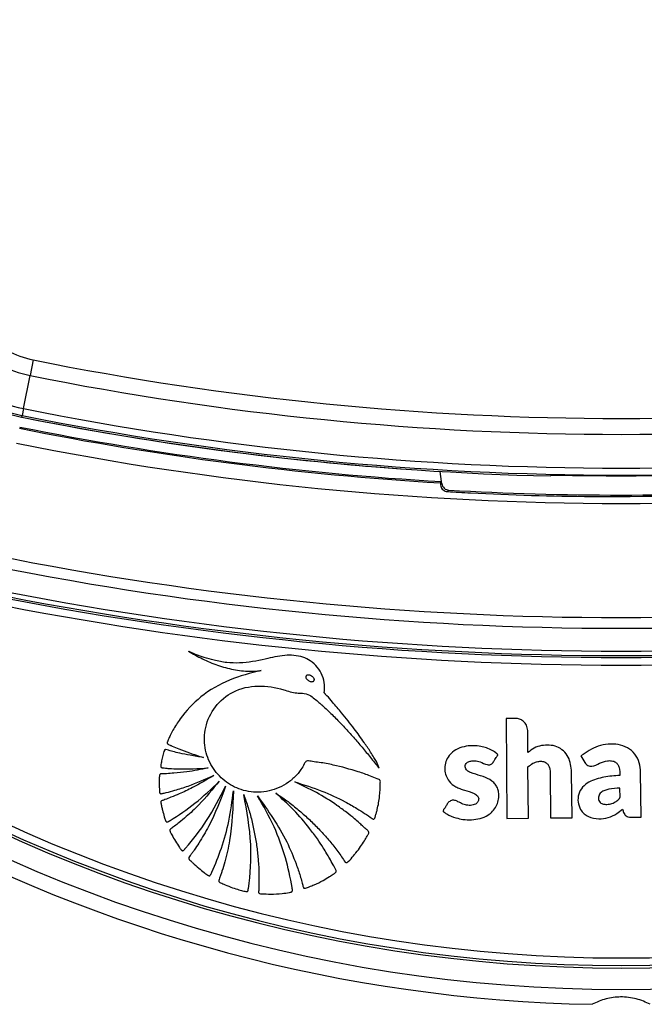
# Model space of a CAD drawing. Header units: millimetres. Extents: x 20 to 26059, y 28 to 17777.
# Tile 57 of 90: x 9019 to 9101, y 13064 to 13194. Entities that reach past the tile are written whole.
import ezdxf

# ---------------------------------------------------------------- set-up
doc = ezdxf.new("R2010")
doc.units = ezdxf.units.MM
doc.header["$LTSCALE"] = 2

msp = doc.modelspace()

# ---------------------------------------------------------------- linework, layer by layer
at = {"color": 7, "linetype": 'Continuous', "lineweight": 25}
for p, q in [((9021.13, 13149.2), (9020.72, 13147.15)), ((9019.85, 13142.79), (9020.72, 13147.15)), ((9019.67, 13141.9), (9019.62, 13141.68)), ((9019.85, 13142.79), (9019.67, 13141.9)), ((9074.83, 13133.2), (9074.66, 13134.54)), ((9074.68, 13133.03), (9074.83, 13133.2)), ((9074.86, 13132.94), (9074.83, 13133.2)), ((9089.12, 13133.94), (9089.19, 13134.01)), ((9084.52, 13102.07), (9083.32, 13102.05)), ((9083.32, 13102.05), (9083.44, 13088.92)), ((9086.18, 13097.56), (9086.16, 13100.46)), ((9093.17, 13097.14), (9093.68, 13096.26)), ((9086.26, 13088.95), (9086.2, 13095.68)), ((9089.12, 13094.97), (9089.17, 13088.97)), ((9091.99, 13089), (9091.94, 13095)), ((9101.07, 13089.08), (9101.01, 13094.97)), ((9083.44, 13088.92), (9086.26, 13088.95)), ((9089.17, 13088.97), (9091.99, 13089))]:
    msp.add_line(p, q, dxfattribs=at)
at = {"color": 7, "linetype": 'Continuous', "lineweight": 25, "flags": 128}
for points in [[(9074.86, 13132.94), (9074.77, 13132.85), (9074.69, 13132.76)], [(9075.62, 13131.88), (9075.65, 13131.91), (9075.77, 13132.04), (9075.8, 13132.07)]]:
    msp.add_lwpolyline(points, dxfattribs=at)
at = {"color": 7, "linetype": 'Continuous', "lineweight": 25}
for centre, radius, start, end in [((9098.46, 13264.43), 198, 200.8585, 339.1415), ((9098.46, 13264.43), 195.2, 201.1724, 338.8276), ((9023.56, 13161.29), 12.33, 225, 258.6328), ((9023.56, 13161.29), 14.42, 225, 258.6328), ((9098.46, 13533.83), 392.33, 258.6328, 281.3672), ((9023.56, 13161.29), 20, 225, 258.6328), ((9023.56, 13161.29), 19.78, 225, 258.6328), ((9023.56, 13161.29), 18.86, 225, 258.6328), ((9098.46, 13533.83), 394.42, 258.6328, 281.3672), ((9098.46, 13533.83), 399.78, 258.6328, 281.3672), ((9098.46, 13533.83), 398.86, 258.6328, 281.3672), ((9098.46, 13533.83), 400, 258.6328, 268.6625), ((9098.46, 13533.83), 400, 258.6328, 265.8526), ((9098.46, 13533.83), 401.5, 258.6328, 266.604), ((9098.46, 13533.83), 401.33, 258.6328, 266.6247), ((9098.46, 13533.83), 403.5, 258.6328, 281.3672), ((9098.46, 13533.83), 399.86, 269.2454, 270.7546), ((9098.46, 13532.83), 401.4, 266.7638, 273.2362), ((9098.46, 13533.83), 418.51, 258.6328, 281.3672), ((9098.46, 13533.83), 419.92, 258.6328, 281.3672), ((9098.46, 13533.83), 423.51, 258.6328, 281.3672), ((9098.46, 13533.83), 422.92, 258.6328, 281.3672), ((9098.46, 13533.83), 424.76, 258.6328, 281.3672), ((9098.46, 13533.83), 423.76, 258.6328, 281.3672), ((9098.46, 13264.43), 200, 241.0906, 268.9094)]:
    msp.add_arc(centre, radius, start, end, dxfattribs=at)
at = {"color": 8, "linetype": 'Continuous', "lineweight": 25}
for radius, start, end in [(195.2, 201.1724, 338.8276), (194.87, 201.2097, 338.7903), (193.87, 201.3244, 338.6756)]:
    msp.add_arc((9098.46, 13264.43), radius, start, end, dxfattribs=at)
at = {"color": 7, "linetype": 'Continuous', "lineweight": 25}
for points, knots in [([(9074.68, 13133.03), (9074.68, 13133.01), (9074.67, 13132.98), (9074.69, 13132.82), (9074.69, 13132.76)], [0, 0, 0, 0, 0.649892, 1, 1, 1, 1]), ([(9074.86, 13132.94), (9074.89, 13132.82), (9074.95, 13132.59), (9075.18, 13132.31), (9075.47, 13132.12), (9075.69, 13132.09), (9075.8, 13132.07)], [0, 0, 0, 0, 0.270486, 0.513639, 0.75682, 1, 1, 1, 1]), ([(9089.19, 13134.01), (9089.25, 13134.02), (9089.35, 13134.03), (9090.06, 13134.04), (9091.09, 13134.03), (9092.2, 13134.02), (9092.92, 13134.01), (9093.19, 13134.01)], [0, 0, 0, 0, 0.217051, 0.434103, 0.651134, 0.868186, 1, 1, 1, 1]), ([(9074.69, 13132.76), (9074.71, 13132.66), (9074.74, 13132.5), (9074.91, 13132.22), (9075.14, 13132.01), (9075.39, 13131.9), (9075.56, 13131.88), (9075.62, 13131.88)], [0, 0, 0, 0, 0.304041, 0.505623, 0.708168, 0.890585, 1, 1, 1, 1]), ([(9075.62, 13131.88), (9076.63, 13131.82), (9082.97, 13131.48), (9098.2, 13130.99), (9112.42, 13131.54), (9121.3, 13131.88)], [0, 0, 0, 0, 0.0665244, 0.4166659, 1, 1, 1, 1]), ([(9066.64, 13095.5), (9066.53, 13095.8), (9066.35, 13096.3), (9065.91, 13096.98), (9065.39, 13097.83), (9064.53, 13099.09), (9063.28, 13100.82), (9061.88, 13102.59), (9060.66, 13104.03), (9059.96, 13104.84), (9059.62, 13105.18), (9059.53, 13105.29), (9059.49, 13105.35), (9059.45, 13105.38), (9059.43, 13105.4), (9059.41, 13105.44), (9059.41, 13105.5), (9059.42, 13105.58), (9059.46, 13105.75), (9059.45, 13105.99), (9059.45, 13106.22), (9059.44, 13106.36), (9059.44, 13106.42), (9059.44, 13106.44), (9059.44, 13106.46), (9059.44, 13106.46), (9059.43, 13106.46), (9059.43, 13106.46), (9059.43, 13106.47), (9059.4, 13106.89), (9059.2, 13107.73), (9058.54, 13108.83), (9057.65, 13109.64), (9056.22, 13110.34), (9054.12, 13110.46), (9051.4, 13109.78), (9048.85, 13109.3), (9046.58, 13109.36), (9045.02, 13109.66), (9043.7, 13110.03), (9042.62, 13110.42), (9041.93, 13110.71), (9041.58, 13110.88), (9041.54, 13110.9)], [0, 0, 0, 0, 0.02822, 0.047024, 0.072189, 0.117124, 0.182915, 0.263094, 0.318189, 0.351119, 0.358364, 0.361518, 0.363967, 0.364769, 0.365681, 0.366458, 0.368426, 0.370883, 0.374355, 0.383843, 0.39149, 0.394855, 0.396335, 0.396987, 0.397274, 0.3974, 0.397455, 0.39748, 0.39749, 0.397499, 0.435527, 0.473257, 0.509719, 0.541957, 0.613525, 0.690941, 0.79256, 0.84284, 0.893244, 0.933507, 0.964789, 0.996041, 1, 1, 1, 1]), ([(9041.54, 13110.9), (9042.15, 13110.55), (9043.39, 13109.84), (9045.37, 13109.02), (9047.45, 13108.44), (9049.22, 13108.24), (9050.45, 13108.27), (9050.97, 13108.34), (9051.13, 13108.36)], [0, 0, 0, 0, 0.209784, 0.422933, 0.635761, 0.846744, 0.951153, 1, 1, 1, 1]), ([(9051.13, 13108.36), (9049.72, 13108.01), (9046.89, 13107.3), (9043.17, 13105.12), (9040.83, 13102.63), (9039.66, 13100.8), (9039.23, 13099.96), (9039.03, 13099.54), (9038.91, 13099.26), (9038.79, 13099.04), (9038.74, 13098.87), (9038.76, 13098.77), (9038.82, 13098.68), (9038.95, 13098.61), (9039.12, 13098.54), (9039.27, 13098.48), (9039.67, 13098.32), (9040.45, 13097.97), (9041.82, 13097.46), (9042.9, 13097.12), (9043.52, 13096.93)], [0, 0, 0, 0, 0.202229, 0.40583, 0.591312, 0.672977, 0.708933, 0.723066, 0.737203, 0.751346, 0.758346, 0.76153, 0.764796, 0.773005, 0.782354, 0.789655, 0.796108, 0.841429, 0.909394, 1, 1, 1, 1]), ([(9057.01, 13107.62), (9057, 13107.6), (9056.98, 13107.54), (9056.98, 13107.43), (9057.05, 13107.28), (9057.19, 13107.14), (9057.37, 13107.01), (9057.57, 13106.92), (9057.77, 13106.88), (9057.93, 13106.9), (9058.03, 13106.96), (9058.06, 13107.01), (9058.08, 13107.03)], [0, 0, 0, 0, 0.054152, 0.106755, 0.220928, 0.354231, 0.499771, 0.645409, 0.778973, 0.893409, 0.946014, 1, 1, 1, 1]), ([(9058.08, 13107.03), (9058.09, 13107.06), (9058.11, 13107.11), (9058.11, 13107.19), (9058.09, 13107.28), (9058.02, 13107.39), (9057.9, 13107.52), (9057.72, 13107.64), (9057.52, 13107.73), (9057.32, 13107.77), (9057.16, 13107.75), (9057.06, 13107.69), (9057.02, 13107.65), (9057.01, 13107.62)], [0, 0, 0, 0, 0.054064, 0.106543, 0.161595, 0.221254, 0.354546, 0.500182, 0.645922, 0.779485, 0.893724, 0.946168, 1, 1, 1, 1]), ([(9066.78, 13093.63), (9066.79, 13093.7), (9066.79, 13093.79), (9066.76, 13093.91), (9066.7, 13093.98), (9066.56, 13094.04), (9066.15, 13094.19), (9065.26, 13094.58), (9063.35, 13095.24), (9061.1, 13095.84), (9059.08, 13096.25), (9057.93, 13096.35), (9057.35, 13096.52), (9056.98, 13096.42), (9056.87, 13096.24), (9056.68, 13095.88), (9056.3, 13095.2), (9055.76, 13094.58), (9055.27, 13094.12), (9054.72, 13093.65), (9053.42, 13092.83), (9051.17, 13092.2), (9048.49, 13092.52), (9046.21, 13093.75), (9044.5, 13095.68), (9043.58, 13098.18), (9043.65, 13101.02), (9044.94, 13103.72), (9047.4, 13105.82), (9050.72, 13106.54), (9053.28, 13106.08), (9054.93, 13105.56), (9055.76, 13105.4), (9056.61, 13105.37), (9057.47, 13105.23), (9058.11, 13104.65), (9058.61, 13104.26), (9058.92, 13103.98), (9059.06, 13103.85), (9059.13, 13103.8), (9059.15, 13103.77), (9059.16, 13103.76), (9059.17, 13103.76), (9059.17, 13103.76), (9059.17, 13103.76), (9059.6, 13103.37), (9060.44, 13102.58), (9061.65, 13101.34), (9062.83, 13100.07), (9063.97, 13098.76), (9065.08, 13097.43), (9065.97, 13096.34), (9066.48, 13095.7), (9066.64, 13095.5)], [0, 0, 0, 0, 0.0032966, 0.0044508, 0.0060127, 0.0076363, 0.0119341, 0.0277509, 0.0558597, 0.112253, 0.1432712, 0.1581401, 0.1693379, 0.1728137, 0.1760335, 0.1791851, 0.193339, 0.2142755, 0.2199719, 0.2268437, 0.2499978, 0.2958207, 0.3397938, 0.3804541, 0.4219633, 0.4652446, 0.5095626, 0.5594472, 0.6094064, 0.6653695, 0.7217958, 0.7365556, 0.751316, 0.7635258, 0.7793182, 0.7926307, 0.8053556, 0.8110719, 0.813587, 0.8146937, 0.8151806, 0.8153948, 0.8154891, 0.8155306, 0.8155488, 0.8155631, 0.8441793, 0.8728415, 0.9015416, 0.9302542, 0.9589401, 0.9875496, 1, 1, 1, 1]), ([(9086.16, 13100.46), (9086.12, 13100.7), (9086.06, 13101.18), (9085.62, 13101.7), (9085.09, 13102.01), (9084.71, 13102.05), (9084.52, 13102.07)], [0, 0, 0, 0, 0.283705, 0.557917, 0.775026, 1, 1, 1, 1]), ([(9043.52, 13096.93), (9042.94, 13097.01), (9041.89, 13097.17), (9040.56, 13097.45), (9039.69, 13097.66), (9039.19, 13097.8), (9038.88, 13097.87), (9038.67, 13097.96), (9038.52, 13097.96), (9038.46, 13097.94), (9038.42, 13097.91), (9038.27, 13097.67), (9038.17, 13097.18), (9038.05, 13096.61), (9037.96, 13096.18), (9037.91, 13095.94), (9037.9, 13095.78), (9037.91, 13095.7), (9037.95, 13095.63), (9038.01, 13095.6), (9038.15, 13095.56), (9038.49, 13095.53), (9039.19, 13095.45), (9041.12, 13095.38), (9042.83, 13095.47), (9044.14, 13095.54)], [0, 0, 0, 0, 0.1276982, 0.2301601, 0.2967053, 0.322542, 0.3418764, 0.3671977, 0.3710425, 0.374711, 0.3786695, 0.3834915, 0.4343046, 0.4854788, 0.5104056, 0.5314642, 0.5387016, 0.5445657, 0.5490734, 0.5540755, 0.5600707, 0.5802081, 0.62816, 0.7140571, 1, 1, 1, 1]), ([(9081.62, 13096.28), (9081.7, 13096.41), (9081.84, 13096.62), (9082, 13096.87), (9082.1, 13097.03), (9082.15, 13097.13), (9082.21, 13097.19), (9082.24, 13097.24), (9082.25, 13097.27), (9082.24, 13097.29), (9082.22, 13097.32), (9082.18, 13097.37), (9082.11, 13097.43), (9082.03, 13097.48), (9081.99, 13097.51), (9081.97, 13097.52), (9081.97, 13097.53), (9081.97, 13097.53), (9081.97, 13097.53), (9081.97, 13097.53), (9081.97, 13097.53), (9081.97, 13097.53), (9081.76, 13097.69), (9081.31, 13097.97), (9080.57, 13098.26), (9079.31, 13098.54), (9077.85, 13098.47), (9076.44, 13097.85), (9075.69, 13097.08), (9075.31, 13096.19), (9075.23, 13095.34), (9075.39, 13094.51), (9075.84, 13093.68), (9076.52, 13093.12), (9077.25, 13092.82), (9078.07, 13092.56), (9078.87, 13092.35), (9079.49, 13091.99), (9079.68, 13091.72), (9079.73, 13091.5), (9079.7, 13091.27), (9079.61, 13091.07), (9079.47, 13090.91), (9079.26, 13090.76), (9078.87, 13090.63), (9078.29, 13090.6), (9077.61, 13090.78), (9077.07, 13091.06), (9076.58, 13091.33), (9076.28, 13091.3), (9076.13, 13091.28)], [0, 0, 0, 0, 0.02143, 0.03659, 0.04326, 0.048501, 0.053298, 0.055333, 0.05669, 0.057715, 0.059018, 0.061584, 0.067097, 0.072439, 0.074302, 0.07497, 0.07523, 0.075338, 0.075384, 0.075404, 0.075412, 0.075416, 0.075419, 0.1135, 0.151621, 0.189735, 0.300253, 0.355325, 0.410289, 0.451884, 0.492381, 0.532415, 0.57238, 0.627014, 0.65651, 0.685842, 0.751173, 0.776718, 0.787318, 0.798385, 0.809042, 0.81935, 0.82972, 0.840316, 0.856548, 0.889057, 0.921959, 0.957473, 0.978568, 1, 1, 1, 1]), ([(9091.94, 13095), (9091.87, 13095.69), (9091.76, 13096.72), (9090.91, 13097.83), (9090.02, 13098.39), (9089, 13098.59), (9087.98, 13098.52), (9086.98, 13098.21), (9086.45, 13097.77), (9086.18, 13097.56)], [0, 0, 0, 0, 0.248853, 0.373701, 0.498954, 0.624139, 0.749801, 0.874639, 1, 1, 1, 1]), ([(9101.01, 13094.97), (9100.98, 13095.4), (9100.91, 13096.25), (9100.31, 13097.42), (9099.31, 13098.27), (9097.64, 13098.81), (9095.35, 13098.62), (9093.89, 13097.63), (9093.17, 13097.14)], [0, 0, 0, 0, 0.123195, 0.246585, 0.369687, 0.493446, 0.748629, 1, 1, 1, 1]), ([(9044.14, 13095.54), (9043.21, 13095.35), (9041.72, 13095.05), (9039.89, 13094.87), (9038.82, 13094.8), (9038.25, 13094.77), (9037.96, 13094.79), (9037.83, 13094.74), (9037.78, 13094.67), (9037.76, 13094.62), (9037.74, 13094.5), (9037.7, 13094.23), (9037.69, 13093.72), (9037.72, 13093.14), (9037.73, 13092.65), (9037.75, 13092.41), (9037.77, 13092.29), (9037.79, 13092.24), (9037.82, 13092.2), (9037.88, 13092.16), (9037.99, 13092.15), (9038.24, 13092.21), (9038.84, 13092.36), (9039.98, 13092.66), (9042.09, 13093.33), (9043.76, 13094.07), (9044.87, 13094.56)], [0, 0, 0, 0, 0.173667, 0.277701, 0.336774, 0.369433, 0.380571, 0.39028, 0.392921, 0.395812, 0.399929, 0.415801, 0.444961, 0.493447, 0.520917, 0.534753, 0.538746, 0.542045, 0.544886, 0.547523, 0.554857, 0.563491, 0.595044, 0.666572, 0.779172, 1, 1, 1, 1]), ([(9076.13, 13091.28), (9075.98, 13091.2), (9075.7, 13091.04), (9075.48, 13090.6), (9075.28, 13090.3), (9075.11, 13090.08), (9075.05, 13089.96), (9075.04, 13089.88), (9075.05, 13089.85), (9075.07, 13089.81), (9075.24, 13089.7), (9075.73, 13089.32), (9076.6, 13088.99), (9077.71, 13088.75), (9078.78, 13088.7), (9079.91, 13088.86), (9080.86, 13089.25), (9081.58, 13089.82), (9082.04, 13090.49), (9082.32, 13091.24), (9082.4, 13091.98), (9082.3, 13092.64), (9082.07, 13093.18), (9081.76, 13093.57), (9081.2, 13094.04), (9080.29, 13094.46), (9079.26, 13094.72), (9078.51, 13094.98), (9078.13, 13095.23), (9077.95, 13095.55), (9077.94, 13095.85), (9078.05, 13096.12), (9078.3, 13096.35), (9078.71, 13096.48), (9079.28, 13096.51), (9080.01, 13096.34), (9080.58, 13096.02), (9081.06, 13095.96), (9081.28, 13095.98), (9081.48, 13096.09), (9081.57, 13096.21), (9081.62, 13096.28)], [0, 0, 0, 0, 0.0226997, 0.0437807, 0.0651433, 0.0741256, 0.0817262, 0.0833343, 0.0846311, 0.0858322, 0.0903955, 0.1114956, 0.1724595, 0.2156944, 0.2679123, 0.3200274, 0.3712169, 0.4083671, 0.4448357, 0.4819066, 0.5187018, 0.5458623, 0.5728848, 0.5991847, 0.6140136, 0.6735535, 0.7353984, 0.7604841, 0.7834074, 0.7960694, 0.8098205, 0.8226733, 0.8348023, 0.8565729, 0.8796379, 0.9131136, 0.9588213, 0.9692333, 0.9789764, 0.9887696, 1, 1, 1, 1]), ([(9086.2, 13095.68), (9086.41, 13095.85), (9086.8, 13096.17), (9087.43, 13096.4), (9087.99, 13096.45), (9088.43, 13096.35), (9088.76, 13096.1), (9088.99, 13095.78), (9089.09, 13095.38), (9089.11, 13095.1), (9089.12, 13094.97)], [0, 0, 0, 0, 0.20075, 0.371353, 0.491267, 0.615204, 0.694596, 0.793687, 0.904539, 1, 1, 1, 1]), ([(9093.68, 13096.26), (9093.74, 13096.18), (9093.84, 13096.03), (9094.07, 13095.87), (9094.33, 13095.78), (9094.88, 13095.75), (9095.6, 13096.21), (9096.46, 13096.5), (9097.2, 13096.52), (9097.7, 13096.35), (9098.04, 13096.01), (9098.3, 13095.42), (9098.28, 13094.91), (9098.27, 13094.57)], [0, 0, 0, 0, 0.0436933, 0.0870346, 0.1308048, 0.1738715, 0.3477028, 0.520641, 0.6094307, 0.6979038, 0.7620469, 0.8374717, 1, 1, 1, 1]), ([(9044.87, 13094.56), (9043.95, 13094.01), (9042.48, 13093.12), (9040.57, 13092.22), (9039.35, 13091.72), (9038.63, 13091.43), (9038.21, 13091.3), (9038.04, 13091.25), (9037.98, 13091.2), (9037.95, 13091.17), (9037.92, 13091.12), (9037.91, 13091.05), (9037.94, 13090.91), (9037.98, 13090.71), (9038.04, 13090.39), (9038.17, 13089.85), (9038.33, 13089.24), (9038.48, 13088.76), (9038.57, 13088.55), (9038.62, 13088.48), (9038.69, 13088.44), (9038.77, 13088.44), (9038.87, 13088.47), (9038.97, 13088.53), (9039.05, 13088.58), (9039.1, 13088.61), (9039.12, 13088.63), (9039.13, 13088.63), (9039.13, 13088.63), (9039.13, 13088.63), (9039.13, 13088.63), (9039.13, 13088.63), (9039.13, 13088.63), (9040.27, 13089.32), (9042.57, 13090.88), (9044.57, 13092.8), (9045.61, 13093.8)], [0, 0, 0, 0, 0.165667, 0.266279, 0.325785, 0.370092, 0.385201, 0.394149, 0.396289, 0.398331, 0.400329, 0.404851, 0.409546, 0.422041, 0.435842, 0.460922, 0.507787, 0.532654, 0.538534, 0.542969, 0.546556, 0.550022, 0.555764, 0.56218, 0.567863, 0.570218, 0.571206, 0.57163, 0.571814, 0.571894, 0.57193, 0.571945, 0.571952, 0.571957, 0.777413, 1, 1, 1, 1]), ([(9098.27, 13094.57), (9097.57, 13094.51), (9096.19, 13094.4), (9094.48, 13093.91), (9093.34, 13093.07), (9092.79, 13092.13), (9092.73, 13091.06), (9093.02, 13090.15), (9093.54, 13089.5), (9094.35, 13089.02), (9095.47, 13088.78), (9096.77, 13088.97), (9097.82, 13089.47), (9098.37, 13089.93), (9098.62, 13090.14)], [0, 0, 0, 0, 0.143245, 0.2863, 0.358562, 0.42973, 0.501653, 0.57333, 0.62118, 0.668883, 0.765222, 0.851094, 0.934425, 1, 1, 1, 1]), ([(9045.61, 13093.8), (9044.73, 13092.74), (9043.38, 13091.1), (9041.52, 13089.35), (9040.43, 13088.46), (9039.77, 13087.9), (9039.35, 13087.65), (9039.16, 13087.47), (9039.12, 13087.42), (9039.11, 13087.37), (9039.1, 13087.31), (9039.14, 13087.2), (9039.23, 13087.01), (9039.47, 13086.57), (9039.83, 13085.9), (9040.28, 13085.26), (9040.55, 13084.85), (9040.67, 13084.71), (9040.72, 13084.68), (9040.78, 13084.66), (9040.83, 13084.67), (9040.94, 13084.72), (9041.04, 13084.83), (9041.11, 13084.93), (9041.15, 13084.97), (9041.16, 13084.99), (9041.17, 13085), (9041.17, 13085), (9041.17, 13085), (9041.17, 13085), (9041.17, 13085), (9041.17, 13085), (9042.18, 13086.14), (9044.2, 13088.71), (9045.66, 13091.62), (9046.44, 13093.16)], [0, 0, 0, 0, 0.181563, 0.281452, 0.336766, 0.368324, 0.39543, 0.400295, 0.402717, 0.404776, 0.406735, 0.41078, 0.419527, 0.434462, 0.477332, 0.519899, 0.538335, 0.541449, 0.544399, 0.546346, 0.548841, 0.551627, 0.562442, 0.56711, 0.56892, 0.56965, 0.569956, 0.570088, 0.570146, 0.570171, 0.570182, 0.570187, 0.57019, 0.771132, 1, 1, 1, 1]), ([(9046.44, 13093.16), (9045.77, 13091.36), (9044.79, 13088.77), (9043.18, 13086.07), (9042.44, 13084.93), (9042.05, 13084.39), (9041.83, 13084.06), (9041.64, 13083.86), (9041.59, 13083.72), (9041.59, 13083.64), (9041.62, 13083.58), (9041.7, 13083.47), (9041.88, 13083.31), (9042.28, 13082.91), (9042.86, 13082.38), (9043.53, 13081.87), (9043.94, 13081.54), (9044.16, 13081.4), (9044.24, 13081.37), (9044.32, 13081.37), (9044.38, 13081.39), (9044.48, 13081.48), (9044.54, 13081.62), (9044.59, 13081.75), (9044.61, 13081.81), (9044.62, 13081.83), (9044.62, 13081.84), (9044.62, 13081.84), (9044.62, 13081.84), (9044.63, 13081.84), (9044.63, 13081.84), (9044.63, 13081.84), (9045.1, 13082.87), (9045.97, 13085.07), (9046.98, 13088.65), (9047.3, 13091.21), (9047.46, 13092.54)], [0, 0, 0, 0, 0.221218, 0.318628, 0.361529, 0.378392, 0.39526, 0.406999, 0.409707, 0.412374, 0.415346, 0.417923, 0.427889, 0.443092, 0.483276, 0.518157, 0.540037, 0.544161, 0.547903, 0.550197, 0.552664, 0.555265, 0.565387, 0.569719, 0.571381, 0.572047, 0.572325, 0.572445, 0.572497, 0.57252, 0.57253, 0.572534, 0.572538, 0.702949, 0.845438, 1, 1, 1, 1]), ([(9053.05, 13092.23), (9053.53, 13091.91), (9054.48, 13091.26), (9055.84, 13090.19), (9057.15, 13089.06), (9058.39, 13087.85), (9059.58, 13086.59), (9060.67, 13085.25), (9061.57, 13084.14), (9061.99, 13083.35), (9062.23, 13083.13), (9062.29, 13083.1), (9062.37, 13083.1), (9062.47, 13083.15), (9062.8, 13083.42), (9063.14, 13083.88), (9063.69, 13084.52), (9064.18, 13085.18), (9064.59, 13085.81), (9064.86, 13086.27), (9065.03, 13086.59), (9065.2, 13086.83), (9065.28, 13087.03), (9065.25, 13087.16), (9065.14, 13087.33), (9064.83, 13087.56), (9064.44, 13087.94), (9063.95, 13088.37), (9063.27, 13088.97), (9062.3, 13089.74), (9060.66, 13090.95), (9058.4, 13092.37), (9056.48, 13093.27), (9055.52, 13093.72)], [0, 0, 0, 0, 0.05771, 0.11539, 0.173053, 0.230709, 0.288371, 0.346051, 0.403765, 0.431524, 0.433822, 0.435859, 0.437913, 0.441817, 0.446383, 0.480892, 0.497728, 0.531857, 0.561892, 0.573691, 0.585489, 0.597662, 0.603357, 0.606247, 0.609835, 0.624207, 0.643874, 0.663907, 0.689821, 0.734639, 0.787656, 0.89382, 1, 1, 1, 1]), ([(9055.52, 13093.72), (9056.72, 13093.34), (9059, 13092.64), (9061.7, 13091.37), (9063.54, 13090.33), (9064.73, 13089.58), (9065.41, 13089.1), (9065.79, 13088.83), (9065.88, 13088.81), (9065.94, 13088.82), (9066.01, 13088.86), (9066.06, 13088.94), (9066.1, 13089.07), (9066.16, 13089.31), (9066.27, 13089.64), (9066.49, 13090.51), (9066.74, 13091.84), (9066.77, 13093.03), (9066.78, 13093.63)], [0, 0, 0, 0, 0.229182, 0.431712, 0.540852, 0.613251, 0.685771, 0.694462, 0.697028, 0.701156, 0.704891, 0.711452, 0.718649, 0.729129, 0.755851, 0.782573, 0.891294, 1, 1, 1, 1]), ([(9098.28, 13092.89), (9097.8, 13092.87), (9097.12, 13092.84), (9096.3, 13092.61), (9095.87, 13092.39), (9095.6, 13092.12), (9095.48, 13091.84), (9095.46, 13091.54), (9095.51, 13091.25), (9095.66, 13091), (9095.97, 13090.8), (9096.46, 13090.74), (9097.09, 13090.78), (9097.48, 13090.97), (9097.68, 13091.07)], [0, 0, 0, 0, 0.235346, 0.328382, 0.417623, 0.466597, 0.514368, 0.562572, 0.611927, 0.656748, 0.699407, 0.787981, 0.894127, 1, 1, 1, 1]), ([(9097.68, 13091.07), (9097.82, 13091.17), (9098.02, 13091.3), (9098.22, 13091.5), (9098.36, 13091.75), (9098.28, 13092.24), (9098.28, 13092.66), (9098.28, 13092.89)], [0, 0, 0, 0, 0.256542, 0.334859, 0.397753, 0.663702, 1, 1, 1, 1]), ([(9047.46, 13092.54), (9047.39, 13090.36), (9047.3, 13087.21), (9046.48, 13083.73), (9046.05, 13082.24), (9045.8, 13081.52), (9045.69, 13081.1), (9045.53, 13080.82), (9045.54, 13080.64), (9045.62, 13080.53), (9045.91, 13080.39), (9046.49, 13080.14), (9047.3, 13079.81), (9048.12, 13079.54), (9048.7, 13079.4), (9049.03, 13079.3), (9049.2, 13079.28), (9049.31, 13079.3), (9049.38, 13079.39), (9049.4, 13079.48), (9049.42, 13079.57), (9049.42, 13079.62), (9049.42, 13079.64), (9049.43, 13079.65), (9049.43, 13079.66), (9049.43, 13079.66), (9049.43, 13079.66), (9049.43, 13079.66), (9049.43, 13079.66), (9049.71, 13081.59), (9049.99, 13085.78), (9049.23, 13089.87), (9048.82, 13092.05)], [0, 0, 0, 0, 0.225553, 0.324918, 0.368667, 0.38586, 0.403056, 0.414898, 0.417663, 0.420662, 0.427984, 0.450147, 0.487433, 0.517652, 0.539746, 0.549342, 0.553137, 0.557092, 0.560365, 0.563982, 0.567438, 0.568972, 0.56964, 0.569931, 0.570059, 0.570115, 0.57014, 0.57015, 0.570155, 0.570159, 0.77153, 1, 1, 1, 1]), ([(9048.82, 13092.05), (9049.02, 13091.49), (9049.42, 13090.37), (9049.89, 13088.64), (9050.27, 13086.9), (9050.56, 13085.14), (9050.75, 13083.36), (9050.85, 13081.57), (9050.81, 13080.27), (9050.81, 13079.47), (9050.76, 13079.24), (9050.8, 13079.1), (9050.85, 13079.06), (9050.96, 13079), (9051.48, 13078.99), (9052.46, 13078.93), (9053.69, 13079.02), (9054.59, 13079.13), (9055.02, 13079.21), (9055.14, 13079.26), (9055.19, 13079.31), (9055.23, 13079.39), (9055.23, 13079.49), (9055.22, 13079.61), (9055.19, 13079.7), (9055.18, 13079.76), (9055.18, 13079.79), (9055.18, 13079.8), (9055.17, 13079.81), (9055.17, 13079.81), (9055.17, 13079.81), (9055.17, 13079.81), (9055.17, 13079.81), (9054.96, 13081.14), (9054.35, 13083.86), (9052.89, 13087.95), (9051.41, 13090.54), (9050.65, 13091.87)], [0, 0, 0, 0, 0.057426, 0.114826, 0.172211, 0.229592, 0.286977, 0.344377, 0.401806, 0.412893, 0.421478, 0.424076, 0.425858, 0.427738, 0.436262, 0.474569, 0.523369, 0.554574, 0.56231, 0.564903, 0.567089, 0.56915, 0.572812, 0.576881, 0.580591, 0.582187, 0.582872, 0.58317, 0.5833, 0.583357, 0.583382, 0.583393, 0.583398, 0.583402, 0.713102, 0.851978, 1, 1, 1, 1]), ([(9050.65, 13091.87), (9052.03, 13089.91), (9054.02, 13087.09), (9055.45, 13083.65), (9055.99, 13082.14), (9056.24, 13081.35), (9056.48, 13080.64), (9056.56, 13080.13), (9056.66, 13079.86), (9056.72, 13079.75), (9056.84, 13079.71), (9057.09, 13079.75), (9057.49, 13079.95), (9058.28, 13080.24), (9059.16, 13080.7), (9059.99, 13081.17), (9060.51, 13081.55), (9060.84, 13081.72), (9060.96, 13081.88), (9060.99, 13082.01), (9060.84, 13082.34), (9060.53, 13082.88), (9060.15, 13083.6), (9059.71, 13084.34), (9059.19, 13085.19), (9058.45, 13086.31), (9057.2, 13088), (9055.43, 13090.07), (9053.84, 13091.51), (9053.05, 13092.23)], [0, 0, 0, 0, 0.226718, 0.326617, 0.352803, 0.378996, 0.4052, 0.423578, 0.427974, 0.432067, 0.43542, 0.439009, 0.45551, 0.47762, 0.518825, 0.549936, 0.567789, 0.580796, 0.58381, 0.586672, 0.592895, 0.616517, 0.647493, 0.669087, 0.698685, 0.742291, 0.796477, 0.898237, 1, 1, 1, 1]), ([(9098.62, 13090.14), (9098.67, 13089.99), (9098.78, 13089.67), (9099, 13089.26), (9099.38, 13089.09), (9099.75, 13089.06), (9100.32, 13089.07), (9100.77, 13089.07), (9101.07, 13089.08)], [0, 0, 0, 0, 0.153808, 0.342505, 0.433346, 0.55862, 0.702766, 1, 1, 1, 1]), ([(9102.27, 13064.47), (9101.68, 13064.74), (9100.5, 13065.28), (9098.43, 13065.51), (9096.37, 13065.26), (9095.24, 13064.74), (9094.65, 13064.47)], [0, 0, 0, 0, 0.25434, 0.510225, 0.74435, 1, 1, 1, 1])]:
    msp.add_open_spline(points, degree=3, knots=knots, dxfattribs=at)

doc.saveas('drawing.dxf')
